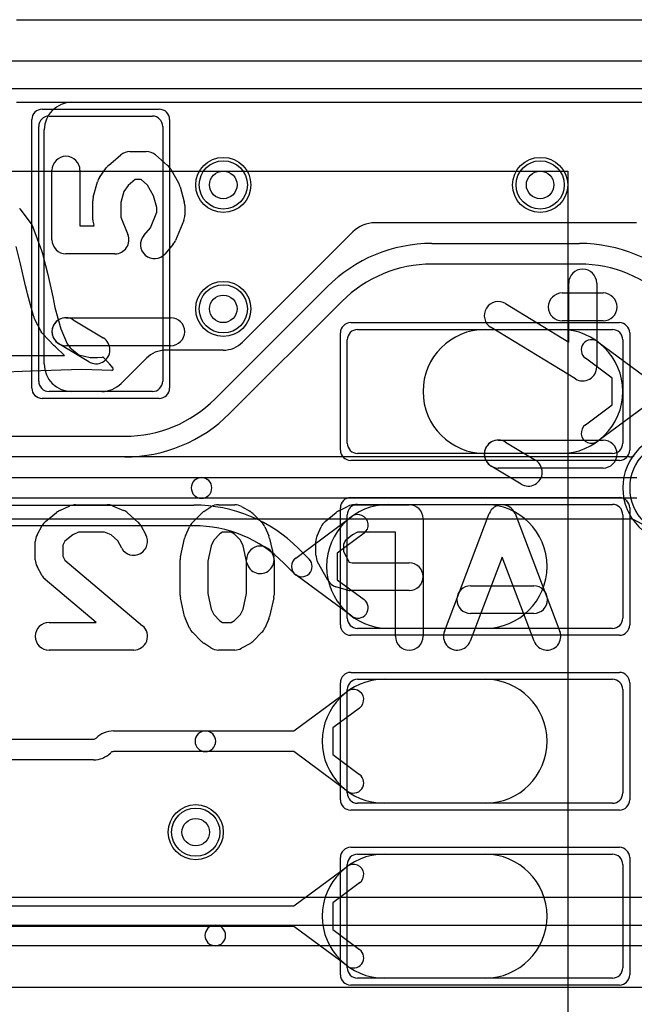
# Model space of a CAD drawing. Extents: x -1.1 to 39.1, y -7.5 to 26.
# Tile 43 of 44: x 29 to 33.5, y 13.4 to 20.5. Entities that reach past the tile are written whole.
import ezdxf

# ---------------------------------------------------------------- set-up
doc = ezdxf.new("R2010")
doc.units = 0
for name, color, linetype in [('Hole', 1, 'CONTINUOUS'), ('L1', 3, 'CONTINUOUS'), ('L2', 3, 'CONTINUOUS'), ('L3', 3, 'CONTINUOUS'), ('L4', 3, 'CONTINUOUS'), ('MetalMask-A', 176, 'CONTINUOUS'), ('Outline', 7, 'CONTINUOUS'), ('PartsArea-A', 111, 'CONTINUOUS'), ('PartsSilk-A', 221, 'CONTINUOUS'), ('PartsSilk-B', 221, 'CONTINUOUS'), ('Resist-A', 2, 'CONTINUOUS'), ('Resist-B', 2, 'CONTINUOUS'), ('Silk-B', 140, 'CONTINUOUS')]:
    doc.layers.add(name, color=color, linetype=linetype)

msp = doc.modelspace()

# ---------------------------------------------------------------- linework, layer by layer
at = {"layer": 'Hole'}
for centre in [(30.5, 19.3), (32.8, 19.3), (30.5, 18.4), (30.3, 14.6)]:
    msp.add_circle(centre, 0.1, dxfattribs=at)
at = {"layer": 'L1'}
for p, q in [((29.4, 19.9), (34.93496, 19.9)), ((29.235, 19.8), (29.985, 19.8)), ((29.16, 17.875), (29.16, 19.725)), ((29.2, 18), (29.2, 19.7)), ((30.06, 19.725), (30.06, 17.875)), ((33.5, 19.02504), (31.6, 19.02504)), ((31.44087, 18.95913), (30.64032, 18.15858)), ((32.01421, 18.875), (33.08579, 18.875)), ((33.08579, 18.725), (32.01421, 18.725)), ((30.43986, 17.74592), (31.25408, 18.56014)), ((31.36015, 18.45407), (30.54592, 17.63985)), ((31.475, 18.25), (33.325, 18.25)), ((32.4, 18.25), (32.95, 18.25)), ((31.4, 17.425), (31.4, 18.175)), ((33.21786, 18.1616), (33.60498, 17.87483)), ((33.4, 18.175), (33.4, 17.425)), ((30.4989, 18.1), (30.08284, 18.1)), ((29.94142, 18.04142), (29.75858, 17.85858)), ((33.32309, 17.89697), (33.12858, 18.04106)), ((33.32309, 17.70303), (33.32309, 17.89697)), ((29.985, 17.8), (29.235, 17.8)), ((29.61716, 17.8), (29.4, 17.8)), ((33.12858, 17.55894), (33.32309, 17.70303)), ((33.60498, 17.72517), (33.21786, 17.4384)), ((17.78283, 17.475), (29.78579, 17.475)), ((29.78579, 17.325), (17.78283, 17.325)), ((33.325, 17.35), (31.475, 17.35)), ((32.95, 17.35), (32.4, 17.35)), ((23.78289, 16.975), (30.28579, 16.975)), ((31.475, 16.98), (33.325, 16.98)), ((31.7, 16.98), (32.4, 16.98)), ((31.02536, 16.59027), (31.43214, 16.8916)), ((31.4, 16.155), (31.4, 16.905)), ((33.4, 16.905), (33.4, 16.155)), ((30.28579, 16.825), (23.78289, 16.825)), ((31.52142, 16.77106), (31.32691, 16.62697)), ((31.04592, 16.66015), (31.12303, 16.58303)), ((31.32691, 16.62697), (31.32691, 16.43303)), ((31.01697, 16.47697), (30.93986, 16.55408)), ((31.43214, 16.1684), (31.02536, 16.46973)), ((31.32691, 16.43303), (31.52142, 16.28894)), ((33.325, 16.08), (31.475, 16.08)), ((32.4, 16.08), (31.7, 16.08)), ((31.475, 15.71), (33.325, 15.71)), ((31.66786, 15.71), (32.4, 15.71)), ((31.0131, 15.335), (31.4, 15.6216)), ((31.4, 14.885), (31.4, 15.635)), ((33.4, 15.635), (33.4, 14.885)), ((31.48928, 15.50106), (31.29477, 15.35697)), ((29.70242, 15.335), (30.37014, 15.335)), ((30.37014, 15.335), (31.0131, 15.335)), ((31.29477, 15.35697), (31.29477, 15.16303)), ((27.11878, 15.275), (29.55758, 15.275)), ((29.57695, 15.28303), (29.57698, 15.28304)), ((29.68305, 15.17697), (29.68302, 15.17696)), ((30.37014, 15.185), (29.70242, 15.185)), ((31.0131, 15.185), (30.37014, 15.185)), ((31.4, 14.8984), (31.0131, 15.185)), ((31.29477, 15.16303), (31.48928, 15.01894)), ((29.55758, 15.125), (27.11878, 15.125)), ((33.325, 14.81), (31.475, 14.81)), ((32.4, 14.81), (31.66786, 14.81)), ((31.475, 14.44), (33.325, 14.44)), ((31.66786, 14.44), (32.4, 14.44)), ((31.0131, 14.065), (31.4, 14.3516)), ((31.4, 13.615), (31.4, 14.365)), ((33.4, 14.365), (33.4, 13.615)), ((31.48928, 14.23106), (31.29477, 14.08697)), ((31.29477, 14.08697), (31.29477, 13.89303)), ((24.82103, 14.065), (31.0131, 14.065)), ((31.0131, 13.915), (24.82103, 13.915)), ((31.4, 13.6284), (31.0131, 13.915)), ((31.29477, 13.89303), (31.48928, 13.74894)), ((33.325, 13.54), (31.475, 13.54)), ((32.4, 13.54), (31.66786, 13.54))]:
    msp.add_line(p, q, dxfattribs=at)
for centre in [(30.5, 19.3), (32.8, 19.3), (30.5, 18.4), (30.3, 14.6)]:
    msp.add_circle(centre, 0.2, dxfattribs=at)
for centre, radius, start, end in [((29.4, 19.7), 0.2, 90, 180), ((29.235, 19.725), 0.075, 90, 180), ((29.985, 19.725), 0.075, 0, 90), ((31.6, 18.8), 0.22504, 90, 135), ((32.01422, 17.8), 1.075, 90.000533, 135), ((33.08579, 17.8), 1.075, 45.000754, 90), ((32.01422, 17.8), 0.925, 90.000619, 135), ((33.08579, 17.8), 0.925, 45.000438, 90), ((31.475, 18.175), 0.075, 90, 180), ((32.4, 17.8), 0.45, 90, -90), ((32.95, 17.8), 0.45, -90, 90), ((33.325, 18.175), 0.075, 0, 90), ((33.17322, 18.10133), 0.075, 53.473873, -126.5299), ((30.08284, 17.9), 0.2, 90, 135), ((30.4989, 18.3), 0.2, -90, -45), ((29.4, 18), 0.2, 180, -90), ((29.235, 17.875), 0.075, 180, -90), ((29.985, 17.875), 0.075, -90, 0), ((29.61716, 18), 0.2, -90, -45), ((29.78579, 18.4), 0.925, -90, -45.000438), ((29.78579, 18.4), 1.075, -90, -45.000754), ((33.17322, 17.49867), 0.075, 126.526127, -53.4701), ((31.475, 17.425), 0.075, 180, -90), ((33.325, 17.425), 0.075, -90, 0), ((30.28579, 15.9), 1.075, 45.000754, 90), ((31.7, 16.53), 0.45, 90, -90), ((31.475, 16.905), 0.075, 90, 180), ((32.4, 16.53), 0.45, -90, 90), ((33.325, 16.905), 0.075, 0, 90), ((31.47678, 16.83133), 0.075, -53.473873, 126.5299), ((30.28579, 15.9), 0.925, 45.000438, 90), ((31.07, 16.53), 0.075, 126.526127, -126.526127), ((31.07, 16.53), 0.075, -135, 45), ((31.47678, 16.22867), 0.075, -126.526127, 53.4701), ((31.475, 16.155), 0.075, 180, -90), ((33.325, 16.155), 0.075, -90, 0), ((31.66786, 15.26), 0.45, 90, -90), ((31.475, 15.635), 0.075, 90, 180), ((32.4, 15.26), 0.45, -90, 90), ((33.325, 15.635), 0.075, 0, 90), ((31.44464, 15.56133), 0.075, -53.473873, 126.5299), ((29.70242, 15.1576), 0.1774, 90, 135), ((30.37014, 15.26), 0.075, 90, -90), ((30.37014, 15.26), 0.075, -90, 90), ((29.55758, 15.3024), 0.0274, -90, -45), ((29.55758, 15.3024), 0.1774, -90, -45), ((29.70242, 15.1576), 0.0274, 90, 135), ((31.44464, 14.95867), 0.075, -126.526127, 53.4701), ((31.475, 14.885), 0.075, 180, -90), ((33.325, 14.885), 0.075, -90, 0), ((31.66786, 13.99), 0.45, 90, -90), ((31.475, 14.365), 0.075, 90, 180), ((32.4, 13.99), 0.45, -90, 90), ((33.325, 14.365), 0.075, 0, 90), ((31.44464, 14.29133), 0.075, -53.473873, 126.5299), ((31.44464, 13.68867), 0.075, -126.526127, 53.4701), ((31.475, 13.615), 0.075, 180, -90), ((33.325, 13.615), 0.075, -90, 0)]:
    msp.add_arc(centre, radius, start, end, dxfattribs=at)
at = {"layer": 'L2'}
msp.add_line((27.3, 19.99996), (37, 19.99996), dxfattribs=at)
for centre in [(30.5, 19.3), (32.8, 19.3), (30.5, 18.4), (30.3, 14.6)]:
    msp.add_circle(centre, 0.2, dxfattribs=at)
msp.add_arc((33.8, 17.1), 0.40004, 90, -90, dxfattribs=at)
at = {"layer": 'L3'}
for p, q in [((29, 19.99996), (37, 19.99996)), ((33.44931, 17.32504), (27.16421, 17.32504)), ((27.16421, 17.175), (30.34211, 17.175)), ((30.34211, 17.175), (33.50234, 17.175)), ((30.34211, 17.025), (27.16421, 17.025)), ((33.50234, 17.025), (30.34211, 17.025)), ((25.93752, 16.87496), (33.44932, 16.87496)), ((33.48294, 16.867), (33.64336, 16.78697))]:
    msp.add_line(p, q, dxfattribs=at)
for centre in [(30.5, 19.3), (32.8, 19.3), (30.5, 18.4), (30.3, 14.6)]:
    msp.add_circle(centre, 0.2, dxfattribs=at)
for centre, radius, start, end in [((33.44934, 17.40001), 0.07497, -90.022927, -62.929129), ((30.34211, 17.1), 0.075, 90, -90), ((30.34211, 17.1), 0.075, -90, 90), ((33.44932, 16.79999), 0.07497, 63.875861, 90), ((33.44947, 16.79991), 0.07498, 63.486213, 64.0057)]:
    msp.add_arc(centre, radius, start, end, dxfattribs=at)
at = {"layer": 'L4'}
for p, q in [((29, 19.9), (37, 19.9)), ((35.04931, 14.12504), (24.95005, 14.12504)), ((25.7638, 13.925), (30.4419, 13.925)), ((30.4419, 13.925), (35.10234, 13.925)), ((30.4419, 13.775), (25.7638, 13.775)), ((35.10234, 13.775), (30.4419, 13.775)), ((25.73805, 13.475), (34.38578, 13.475))]:
    msp.add_line(p, q, dxfattribs=at)
for centre in [(30.5, 19.3), (32.8, 19.3), (30.5, 18.4), (30.3, 14.6)]:
    msp.add_circle(centre, 0.2, dxfattribs=at)
for centre, radius, start, end in [((33.8, 17.1), 0.35004, 90, -90), ((30.4419, 13.85), 0.075, 90, -90), ((30.4419, 13.85), 0.075, -90, 90)]:
    msp.add_arc(centre, radius, start, end, dxfattribs=at)
at = {"layer": 'MetalMask-A'}
for p, q in [((29.235, 19.8), (29.985, 19.8)), ((29.16, 17.875), (29.16, 19.725)), ((30.06, 19.725), (30.06, 17.875)), ((31.475, 18.25), (33.325, 18.25)), ((31.4, 17.425), (31.4, 18.175)), ((33.4, 18.175), (33.4, 17.425)), ((29.985, 17.8), (29.235, 17.8)), ((33.325, 17.35), (31.475, 17.35)), ((31.475, 16.98), (33.325, 16.98)), ((31.4, 16.155), (31.4, 16.905)), ((33.4, 16.905), (33.4, 16.155)), ((33.325, 16.08), (31.475, 16.08)), ((31.475, 15.71), (33.325, 15.71)), ((31.4, 14.885), (31.4, 15.635)), ((33.4, 15.635), (33.4, 14.885)), ((33.325, 14.81), (31.475, 14.81)), ((31.475, 14.44), (33.325, 14.44)), ((31.4, 13.615), (31.4, 14.365)), ((33.4, 14.365), (33.4, 13.615)), ((33.325, 13.54), (31.475, 13.54))]:
    msp.add_line(p, q, dxfattribs=at)
for centre, start, end in [((29.235, 19.725), 90, 180), ((29.985, 19.725), 0, 90), ((31.475, 18.175), 90, 180), ((33.325, 18.175), 0, 90), ((29.235, 17.875), 180, -90), ((29.985, 17.875), -90, 0), ((31.475, 17.425), 180, -90), ((33.325, 17.425), -90, 0), ((31.475, 16.905), 90, 180), ((33.325, 16.905), 0, 90), ((31.475, 16.155), 180, -90), ((33.325, 16.155), -90, 0), ((31.475, 15.635), 90, 180), ((33.325, 15.635), 0, 90), ((31.475, 14.885), 180, -90), ((33.325, 14.885), -90, 0), ((31.475, 14.365), 90, 180), ((33.325, 14.365), 0, 90), ((31.475, 13.615), 180, -90), ((33.325, 13.615), -90, 0)]:
    msp.add_arc(centre, 0.075, start, end, dxfattribs=at)
at = {"layer": 'Outline'}
msp.add_line((29, 20.5), (37, 20.5), dxfattribs=at)
at = {"layer": 'PartsArea-A'}
for p, q in [((14.8, 19.4), (33, 19.4)), ((33, 19.4), (33, -6.3))]:
    msp.add_line(p, q, dxfattribs=at)
at = {"layer": 'PartsSilk-A'}
for p, q in [((14.1, 20.2016), (33.7, 20.2016)), ((33.5984, 19.9984), (14.2016, 19.9984)), ((29.82233, 19.54249), (29.94089, 19.54249)), ((29.66736, 19.44201), (29.75627, 19.51809)), ((30.00694, 19.51809), (30.09586, 19.44201)), ((29.25639, 18.90139), (29.25639, 19.40631)), ((29.45959, 19.40631), (29.45959, 19.00299)), ((29.60134, 19.35469), (29.65074, 19.42386)), ((30.11803, 19.41521), (30.1773, 19.31146)), ((29.55624, 19.21127), (29.58588, 19.32193)), ((29.85987, 19.33929), (29.80889, 19.29567)), ((29.90336, 19.33929), (29.85987, 19.33929)), ((29.95035, 19.29909), (29.90336, 19.33929)), ((29.7774, 19.25157), (29.75598, 19.17161)), ((29.80889, 19.29567), (29.7774, 19.25157)), ((29.99434, 19.22208), (29.95035, 19.29909)), ((30.18722, 19.28734), (30.21686, 19.17667)), ((29.55278, 19.04664), (29.55278, 19.18498)), ((29.75598, 19.17161), (29.75598, 19.06657)), ((30.01712, 19.13702), (29.99434, 19.22208)), ((29.9716, 18.9896), (30.01712, 19.10116)), ((30.01712, 19.10116), (30.01712, 19.13702)), ((30.22032, 19.15039), (30.22032, 19.08123)), ((29.75598, 19.06657), (29.80773, 18.93978)), ((30.21279, 19.04284), (30.15352, 18.89759)), ((29.45959, 19.00299), (29.56246, 19.00299)), ((29.56246, 19.00299), (29.56031, 19.00825)), ((29.92302, 18.93292), (29.9716, 18.9896)), ((30.1366, 18.86987), (30.07732, 18.8007)), ((29.71366, 18.79979), (29.35799, 18.79979)), ((33.0072, 18.1593), (33.0072, 18.58702)), ((33.2104, 18.58702), (33.2104, 17.97835)), ((32.9606, 18.5157), (33.25699, 18.5157)), ((32.54915, 18.4386), (33.0072, 18.1593)), ((29.35799, 18.33574), (30.11872, 18.33574)), ((29.41056, 18.32108), (29.62791, 18.18967)), ((33.25699, 18.3125), (32.9606, 18.3125)), ((33.05591, 17.8916), (32.44337, 18.2651)), ((29.52277, 18.01579), (29.30542, 18.1472)), ((30.11872, 18.13254), (29.35799, 18.13254)), ((32.49626, 17.44728), (33.25699, 17.44728)), ((32.54883, 17.43262), (32.76618, 17.30121)), ((32.66104, 17.12733), (32.44369, 17.25874)), ((33.25699, 17.24408), (32.49626, 17.24408))]:
    msp.add_line(p, q, dxfattribs=at)
for centre, start, end in [((29.82233, 19.44089), 90, 130.553497), ((29.94089, 19.44089), 49.450698, 90), ((29.35799, 19.40631), 0, 180), ((29.73342, 19.36481), 130.553587, 144.46624), ((30.02981, 19.36481), 29.739286, 49.449686), ((29.68402, 19.29564), 144.4656, 165.005438), ((30.08908, 19.26106), 14.990994, 29.738339), ((29.65438, 19.18498), 165.003559, 180), ((30.11872, 19.15039), 0, 14.993268), ((29.65438, 19.04664), 180, -157.798454), ((30.11872, 19.08123), -22.200389, 0), ((29.35799, 18.90139), 180, -90), ((29.71366, 18.90139), -90, 22.200389), ((30.00017, 18.86681), 139.406657, -40.597201), ((30.05945, 18.93598), -40.593343, -22.198165), ((33.1088, 18.58702), 0, 180), ((32.49626, 18.35185), 58.630048, -121.373005), ((32.9606, 18.4141), 90, -90), ((33.25699, 18.4141), -90, 90), ((29.35799, 18.23414), 58.83991, -121.157195), ((29.35799, 18.23414), 90, -90), ((30.11872, 18.23414), -90, 90), ((29.57534, 18.10273), -121.16009, 58.842805), ((33.1088, 17.97835), -121.369952, 0), ((32.49626, 17.34568), 58.83991, -121.157195), ((32.49626, 17.34568), 90, -90), ((33.25699, 17.34568), -90, 90), ((32.71361, 17.21427), -121.16009, 58.842805)]:
    msp.add_arc(centre, 0.1016, start, end, dxfattribs=at)
at = {"layer": 'PartsSilk-B'}
for p, q in [((29.02313, 19.1272), (29.1044, 19.0187)), ((29.10524, 19.01738), (29.11144, 19.00568)), ((29.11159, 19.00537), (29.11773, 18.9942)), ((29.11834, 18.99289), (29.18117, 18.82446)), ((29.02756, 18.72718), (28.99653, 18.85356)), ((29.18144, 18.82361), (29.18729, 18.80236)), ((29.18729, 18.80236), (29.1932, 18.78115)), ((29.19328, 18.78086), (29.22552, 18.64977)), ((29.06533, 18.56709), (29.02756, 18.72718)), ((29.22558, 18.64953), (29.26143, 18.4868)), ((29.07379, 18.52999), (29.06533, 18.56709)), ((29.07868, 18.50954), (29.07381, 18.52988)), ((29.12245, 18.35031), (29.07877, 18.50922)), ((29.26146, 18.48664), (29.26901, 18.44939)), ((29.26901, 18.44939), (29.27698, 18.4111)), ((29.27698, 18.4111), (29.31966, 18.25473)), ((29.12617, 18.33893), (29.12259, 18.34984)), ((29.1299, 18.32825), (29.12623, 18.33875)), ((29.17755, 18.23499), (29.13044, 18.32699)), ((29.18341, 18.22687), (29.17842, 18.23359)), ((29.31966, 18.25473), (29.36751, 18.14565)), ((29.1891, 18.21963), (29.18358, 18.22665)), ((29.27053, 18.13442), (29.18973, 18.2189)), ((29.28121, 18.12463), (29.27101, 18.13395)), ((29.34718, 18.0613), (29.28121, 18.12463)), ((29.36751, 18.14565), (29.37789, 18.13101)), ((29.37789, 18.13101), (29.38833, 18.11637)), ((29.38833, 18.11637), (29.45242, 18.06585)), ((28.88654, 18.0613), (29.34718, 18.0613)), ((29.45242, 18.06585), (29.53355, 18.0463)), ((29.53355, 18.0463), (29.55232, 18.04682)), ((29.5526, 18.04682), (29.58707, 18.04682)), ((29.58707, 18.04682), (29.62344, 18.04886)), ((29.63091, 18.04611), (29.6316, 18.04545)), ((29.63198, 18.04506), (29.66622, 18.00859)), ((29.10099, 17.94711), (28.62051, 17.9277)), ((29.47409, 17.95928), (29.10099, 17.94711)), ((29.69135, 17.95272), (29.47409, 17.95928)), ((29.66675, 18.00798), (29.66926, 18.00483)), ((29.66926, 18.00483), (29.67207, 18.00191)), ((29.67255, 18.00137), (29.69934, 17.96911)), ((29.31266, 16.93563), (29.38674, 16.96897)), ((29.42778, 16.97778), (29.65741, 16.97778)), ((29.69528, 16.97033), (29.77676, 16.93699)), ((30.35888, 16.92855), (30.41073, 16.96189)), ((30.46481, 16.97778), (30.58333, 16.97778)), ((30.63236, 16.96493), (30.69162, 16.93159)), ((31.3386, 16.93388), (31.40527, 16.96722)), ((31.45, 16.97778), (31.85, 16.97778)), ((29.2089, 16.85518), (29.29038, 16.92184)), ((29.80578, 16.91877), (29.87985, 16.85211)), ((30.27559, 16.84849), (30.34225, 16.91515)), ((30.7133, 16.91516), (30.77997, 16.8485)), ((31.23853, 16.85518), (31.32001, 16.92184)), ((31.95, 16.87778), (31.95, 16.02222)), ((32.1047, 16.05782), (32.43062, 16.91338)), ((32.61752, 16.91338), (32.94345, 16.05782)), ((29.14777, 16.75967), (29.1848, 16.82634)), ((29.90038, 16.82635), (29.93742, 16.75968)), ((30.22529, 16.75172), (30.25492, 16.81839)), ((30.80064, 16.81839), (30.83027, 16.75172)), ((31.18084, 16.75172), (31.21047, 16.81839)), ((29.40679, 16.75867), (29.35035, 16.7125)), ((29.44925, 16.77778), (29.40679, 16.75867)), ((29.63774, 16.77778), (29.44925, 16.77778)), ((29.68492, 16.75847), (29.63774, 16.77778)), ((29.73365, 16.71462), (29.68492, 16.75847)), ((30.18942, 16.59947), (30.21905, 16.7328)), ((30.47608, 16.76614), (30.43014, 16.7202)), ((30.49419, 16.77778), (30.47608, 16.76614)), ((30.55713, 16.77778), (30.49419, 16.77778)), ((30.58159, 16.76402), (30.55713, 16.77778)), ((30.62542, 16.7202), (30.58159, 16.76402)), ((30.83651, 16.7328), (30.86614, 16.59947)), ((31.43802, 16.75998), (31.38357, 16.71544)), ((31.47361, 16.77778), (31.43802, 16.75998)), ((31.75, 16.77778), (31.47361, 16.77778)), ((31.75, 16.02222), (31.75, 16.77778)), ((29.13519, 16.57778), (29.13519, 16.71111)), ((29.35035, 16.7125), (29.33519, 16.6852)), ((29.33519, 16.6852), (29.33519, 16.60369)), ((29.76258, 16.66254), (29.73365, 16.71462)), ((30.41212, 16.67964), (30.38704, 16.5668)), ((30.43014, 16.7202), (30.41212, 16.67964)), ((30.64344, 16.67964), (30.62542, 16.7202)), ((30.6709, 16.55609), (30.64344, 16.67964)), ((31.17222, 16.61111), (31.17222, 16.71111)), ((31.38357, 16.71544), (31.37222, 16.68989)), ((31.37222, 16.68989), (31.37222, 16.63702)), ((29.33519, 16.60369), (29.35077, 16.57564)), ((31.37222, 16.63702), (31.41397, 16.56188)), ((32.52407, 16.59688), (32.2916, 15.98662)), ((32.75655, 15.98662), (32.52407, 16.59688)), ((29.1848, 16.46255), (29.14777, 16.52922)), ((29.35077, 16.57564), (29.91459, 16.09856)), ((30.18704, 16.32222), (30.18704, 16.57778)), ((30.38704, 16.5668), (30.38704, 16.3332)), ((30.66852, 16.3332), (30.66852, 16.57778)), ((30.86852, 16.57778), (30.86852, 16.32222)), ((31.25889, 16.42921), (31.18481, 16.56254)), ((31.41397, 16.56188), (31.43505, 16.55556)), ((31.43505, 16.55556), (31.85, 16.55556)), ((29.57701, 16.12222), (29.20763, 16.43477)), ((31.39164, 16.35978), (31.31757, 16.382)), ((32.29444, 16.38889), (32.7537, 16.38889)), ((30.38704, 16.3332), (30.41212, 16.22036)), ((30.64344, 16.22036), (30.66852, 16.3332)), ((31.85, 16.35556), (31.42037, 16.35556)), ((30.21905, 16.1672), (30.18942, 16.30053)), ((30.86614, 16.30053), (30.83651, 16.1672)), ((30.41212, 16.22036), (30.43014, 16.1798)), ((30.43014, 16.1798), (30.47608, 16.13386)), ((30.58159, 16.13598), (30.62542, 16.1798)), ((30.62542, 16.1798), (30.64344, 16.22036)), ((32.7537, 16.18889), (32.29444, 16.18889)), ((29.23519, 16.12222), (29.57701, 16.12222)), ((30.25492, 16.08161), (30.22529, 16.14828)), ((30.47608, 16.13386), (30.49419, 16.12222)), ((30.49419, 16.12222), (30.55713, 16.12222)), ((30.55713, 16.12222), (30.58159, 16.13598)), ((30.83027, 16.14828), (30.80064, 16.08161)), ((30.34225, 15.98485), (30.27559, 16.05151)), ((30.77997, 16.0515), (30.7133, 15.98484)), ((30.41073, 15.93811), (30.35888, 15.97145)), ((30.69162, 15.96841), (30.63236, 15.93507)), ((29.85, 15.92222), (29.23519, 15.92222)), ((30.58333, 15.92222), (30.46481, 15.92222))]:
    msp.add_line(p, q, dxfattribs=at)
for centre, radius, start, end in [((29.01513, 19.1212), 0.01, 36.869898, 45.648298), ((29.0964, 19.0127), 0.01, 27.897271, 36.869898), ((29.1026, 19.001), 0.01, 25.924186, 27.897271), ((29.10897, 18.98939), 0.01, 20.482297, 28.770606), ((29.1718, 18.82096), 0.01, 15.370725, 20.482297), ((29.18357, 18.77847), 0.01, 13.827795, 15.551725), ((29.21581, 18.64738), 0.01, 12.410775, 13.827795), ((29.08354, 18.53221), 0.01001, -167.172877, -166.533223), ((29.08841, 18.51187), 0.01001, -166.533223, -164.629275), ((29.25166, 18.48465), 0.01, 11.478482, 12.410775), ((29.13209, 18.35296), 0.01, -164.629275, -161.818731), ((29.13567, 18.34205), 0.01, -161.818731, -160.731585), ((29.13934, 18.33155), 0.01, -160.731585, -152.871234), ((29.18645, 18.23955), 0.01, -152.871234, -143.416579), ((29.19144, 18.23283), 0.01, -143.416579, -141.823462), ((29.19696, 18.22581), 0.01, -141.823462, -136.29643), ((29.27776, 18.14133), 0.01, -136.29643, -132.447102), ((29.5526, 18.03682), 0.01, 90, 91.603863), ((29.624, 18.03888), 0.01, 46.29643, 93.211626), ((29.62469, 18.03822), 0.01, 43.17591, 46.29643), ((29.65893, 18.00175), 0.01, 38.543463, 43.17591), ((29.66486, 17.99498), 0.01, 39.724863, 43.865578), ((29.69165, 17.96272), 0.01, -91.718358, 39.724863), ((29.42778, 16.87778), 0.1, 90, 114.230097), ((29.65741, 16.87778), 0.1, 67.746396, 90), ((30.46481, 16.87778), 0.1, 90, 122.741369), ((30.58333, 16.87778), 0.1, 60.638189, 90), ((31.45, 16.87778), 0.1, 90, 116.570176), ((31.85, 16.87778), 0.1, 0, 90), ((32.52407, 16.87778), 0.1, 20.854458, 159.145542), ((29.3537, 16.84444), 0.1, 114.230097, 129.286182), ((29.73889, 16.84444), 0.1, 48.015769, 67.746396), ((30.41296, 16.84444), 0.1, 122.739702, 135), ((30.64259, 16.84444), 0.1, 45.004051, 60.637656), ((31.38333, 16.84444), 0.1, 116.570176, 129.286182), ((29.27222, 16.77778), 0.1, 129.286182, 150.948735), ((29.81296, 16.77778), 0.1, 29.056274, 48.015769), ((30.3463, 16.77778), 0.1, 135, 156.038308), ((30.70926, 16.77778), 0.1, 23.960744, 45.004297), ((31.30185, 16.77778), 0.1, 129.286182, 156.039256), ((29.23519, 16.71111), 0.1, 150.948735, 180), ((29.85, 16.71111), 0.1, -150.943726, 29.055334), ((30.31667, 16.71111), 0.1, 156.039256, 167.470737), ((30.73889, 16.71111), 0.1, 12.526943, 23.961692), ((31.27222, 16.71111), 0.1, 156.039256, 180), ((30.76852, 16.57778), 0.1, 0, 180), ((30.28704, 16.57778), 0.1, 167.473057, 180), ((30.76852, 16.57778), 0.1, -167.473057, 12.529263), ((31.27222, 16.61111), 0.1, 180, -150.940944), ((29.23519, 16.57778), 0.1, 180, -150.948735), ((31.85, 16.45556), 0.1, -90, 90), ((29.27222, 16.51111), 0.1, -150.948735, -130.234003), ((31.3463, 16.47778), 0.1, -150.940944, -106.697049), ((32.29444, 16.28889), 0.1, 90, -90), ((32.7537, 16.28889), 0.1, -90, 90), ((30.28704, 16.32222), 0.1, 180, -167.470737), ((30.76852, 16.32222), 0.1, -12.526943, 0), ((31.42037, 16.45556), 0.1, -106.697049, -90), ((30.31667, 16.18889), 0.1, -167.473057, -156.038308), ((30.73889, 16.18889), 0.1, -23.960744, -12.529263), ((29.23519, 16.02222), 0.1, 90, -90), ((29.85, 16.02222), 0.1, -90, 49.763686), ((30.3463, 16.12222), 0.1, -156.039256, -135), ((30.70926, 16.12222), 0.1, -45.004051, -23.961692), ((31.85, 16.02222), 0.1, 180, 0), ((32.19815, 16.02222), 0.1, 159.145542, -20.854012), ((32.85, 16.02222), 0.1, -159.145542, 20.854597), ((30.41296, 16.05556), 0.1, -135, -122.741369), ((30.64259, 16.05556), 0.1, -60.638189, -45.004297), ((30.46481, 16.02222), 0.1, -122.739702, -90), ((30.58333, 16.02222), 0.1, -90, -60.637656)]:
    msp.add_arc(centre, radius, start, end, dxfattribs=at)
at = {"layer": 'Resist-A'}
for p, q in [((29.185, 19.85), (30.035, 19.85)), ((29.11, 17.825), (29.11, 19.775)), ((30.11, 19.775), (30.11, 17.825)), ((31.425, 18.3), (33.375, 18.3)), ((31.35, 17.375), (31.35, 18.225)), ((33.45, 18.225), (33.45, 17.375)), ((30.035, 17.75), (29.185, 17.75)), ((33.375, 17.3), (31.425, 17.3)), ((31.425, 17.03), (33.375, 17.03)), ((31.35, 16.105), (31.35, 16.955)), ((33.45, 16.955), (33.45, 16.105)), ((33.375, 16.03), (31.425, 16.03)), ((31.425, 15.76), (33.375, 15.76)), ((31.35, 14.835), (31.35, 15.685)), ((33.45, 15.685), (33.45, 14.835)), ((33.375, 14.76), (31.425, 14.76)), ((31.425, 14.49), (33.375, 14.49)), ((31.35, 13.565), (31.35, 14.415)), ((33.45, 14.415), (33.45, 13.565)), ((33.375, 13.49), (31.425, 13.49))]:
    msp.add_line(p, q, dxfattribs=at)
for centre in [(30.5, 19.3), (32.8, 19.3), (30.5, 18.4), (30.3, 14.6)]:
    msp.add_circle(centre, 0.175, dxfattribs=at)
for centre, start, end in [((29.185, 19.775), 90, 180), ((30.035, 19.775), 0, 90), ((31.425, 18.225), 90, 180), ((33.375, 18.225), 0, 90), ((29.185, 17.825), 180, -90), ((30.035, 17.825), -90, 0), ((31.425, 17.375), 180, -90), ((33.375, 17.375), -90, 0), ((31.425, 16.955), 90, 180), ((33.375, 16.955), 0, 90), ((31.425, 16.105), 180, -90), ((33.375, 16.105), -90, 0), ((31.425, 15.685), 90, 180), ((33.375, 15.685), 0, 90), ((31.425, 14.835), 180, -90), ((33.375, 14.835), -90, 0), ((31.425, 14.415), 90, 180), ((33.375, 14.415), 0, 90), ((31.425, 13.565), 180, -90), ((33.375, 13.565), -90, 0)]:
    msp.add_arc(centre, 0.075, start, end, dxfattribs=at)
at = {"layer": 'Resist-B'}
for centre in [(30.5, 19.3), (32.8, 19.3), (30.5, 18.4), (30.3, 14.6)]:
    msp.add_circle(centre, 0.175, dxfattribs=at)
at = {"layer": 'Silk-B'}
for p, q in [((29.02313, 19.1272), (29.1044, 19.0187)), ((29.10524, 19.01738), (29.11144, 19.00568)), ((29.11159, 19.00537), (29.11773, 18.9942)), ((29.11834, 18.99289), (29.18117, 18.82446)), ((29.02756, 18.72718), (28.99653, 18.85356)), ((29.18144, 18.82361), (29.18729, 18.80236)), ((29.18729, 18.80236), (29.1932, 18.78115)), ((29.19328, 18.78086), (29.22552, 18.64977)), ((29.06533, 18.56709), (29.02756, 18.72718)), ((29.22558, 18.64953), (29.26143, 18.4868)), ((29.07379, 18.52999), (29.06533, 18.56709)), ((29.07868, 18.50954), (29.07381, 18.52988)), ((29.12245, 18.35031), (29.07877, 18.50922)), ((29.26146, 18.48664), (29.26901, 18.44939)), ((29.26901, 18.44939), (29.27698, 18.4111)), ((29.27698, 18.4111), (29.31966, 18.25473)), ((29.12617, 18.33893), (29.12259, 18.34984)), ((29.1299, 18.32825), (29.12623, 18.33875)), ((29.17755, 18.23499), (29.13044, 18.32699)), ((29.18341, 18.22687), (29.17842, 18.23359)), ((29.31966, 18.25473), (29.36751, 18.14565)), ((29.1891, 18.21963), (29.18358, 18.22665)), ((29.27053, 18.13442), (29.18973, 18.2189)), ((29.28121, 18.12463), (29.27101, 18.13395)), ((29.34718, 18.0613), (29.28121, 18.12463)), ((29.36751, 18.14565), (29.37789, 18.13101)), ((29.37789, 18.13101), (29.38833, 18.11637)), ((29.38833, 18.11637), (29.45242, 18.06585)), ((28.88654, 18.0613), (29.34718, 18.0613)), ((29.45242, 18.06585), (29.53355, 18.0463)), ((29.53355, 18.0463), (29.55232, 18.04682)), ((29.5526, 18.04682), (29.58707, 18.04682)), ((29.58707, 18.04682), (29.62344, 18.04886)), ((29.63091, 18.04611), (29.6316, 18.04545)), ((29.63198, 18.04506), (29.66622, 18.00859)), ((29.10099, 17.94711), (28.62051, 17.9277)), ((29.47409, 17.95928), (29.10099, 17.94711)), ((29.69135, 17.95272), (29.47409, 17.95928)), ((29.66675, 18.00798), (29.66926, 18.00483)), ((29.66926, 18.00483), (29.67207, 18.00191)), ((29.67255, 18.00137), (29.69934, 17.96911)), ((29.31266, 16.93563), (29.38674, 16.96897)), ((29.42778, 16.97778), (29.65741, 16.97778)), ((29.69528, 16.97033), (29.77676, 16.93699)), ((30.35888, 16.92855), (30.41073, 16.96189)), ((30.46481, 16.97778), (30.58333, 16.97778)), ((30.63236, 16.96493), (30.69162, 16.93159)), ((31.3386, 16.93388), (31.40527, 16.96722)), ((31.45, 16.97778), (31.85, 16.97778)), ((29.2089, 16.85518), (29.29038, 16.92184)), ((29.80578, 16.91877), (29.87985, 16.85211)), ((30.27559, 16.84849), (30.34225, 16.91515)), ((30.7133, 16.91516), (30.77997, 16.8485)), ((31.23853, 16.85518), (31.32001, 16.92184)), ((31.95, 16.87778), (31.95, 16.02222)), ((32.1047, 16.05782), (32.43062, 16.91338)), ((32.61752, 16.91338), (32.94345, 16.05782)), ((29.14777, 16.75967), (29.1848, 16.82634)), ((29.90038, 16.82635), (29.93742, 16.75968)), ((30.22529, 16.75172), (30.25492, 16.81839)), ((30.80064, 16.81839), (30.83027, 16.75172)), ((31.18084, 16.75172), (31.21047, 16.81839)), ((29.40679, 16.75867), (29.35035, 16.7125)), ((29.44925, 16.77778), (29.40679, 16.75867)), ((29.63774, 16.77778), (29.44925, 16.77778)), ((29.68492, 16.75847), (29.63774, 16.77778)), ((29.73365, 16.71462), (29.68492, 16.75847)), ((30.18942, 16.59947), (30.21905, 16.7328)), ((30.47608, 16.76614), (30.43014, 16.7202)), ((30.49419, 16.77778), (30.47608, 16.76614)), ((30.55713, 16.77778), (30.49419, 16.77778)), ((30.58159, 16.76402), (30.55713, 16.77778)), ((30.62542, 16.7202), (30.58159, 16.76402)), ((30.83651, 16.7328), (30.86614, 16.59947)), ((31.43802, 16.75998), (31.38357, 16.71544)), ((31.47361, 16.77778), (31.43802, 16.75998)), ((31.75, 16.77778), (31.47361, 16.77778)), ((31.75, 16.02222), (31.75, 16.77778)), ((29.13519, 16.57778), (29.13519, 16.71111)), ((29.35035, 16.7125), (29.33519, 16.6852)), ((29.33519, 16.6852), (29.33519, 16.60369)), ((29.76258, 16.66254), (29.73365, 16.71462)), ((30.41212, 16.67964), (30.38704, 16.5668)), ((30.43014, 16.7202), (30.41212, 16.67964)), ((30.64344, 16.67964), (30.62542, 16.7202)), ((30.6709, 16.55609), (30.64344, 16.67964)), ((31.17222, 16.61111), (31.17222, 16.71111)), ((31.38357, 16.71544), (31.37222, 16.68989)), ((31.37222, 16.68989), (31.37222, 16.63702)), ((29.33519, 16.60369), (29.35077, 16.57564)), ((31.37222, 16.63702), (31.41397, 16.56188)), ((32.52407, 16.59688), (32.2916, 15.98662)), ((32.75655, 15.98662), (32.52407, 16.59688)), ((29.1848, 16.46255), (29.14777, 16.52922)), ((29.35077, 16.57564), (29.91459, 16.09856)), ((30.18704, 16.32222), (30.18704, 16.57778)), ((30.38704, 16.5668), (30.38704, 16.3332)), ((30.66852, 16.3332), (30.66852, 16.57778)), ((30.86852, 16.57778), (30.86852, 16.32222)), ((31.25889, 16.42921), (31.18481, 16.56254)), ((31.41397, 16.56188), (31.43505, 16.55556)), ((31.43505, 16.55556), (31.85, 16.55556)), ((29.57701, 16.12222), (29.20763, 16.43477)), ((31.39164, 16.35978), (31.31757, 16.382)), ((32.29444, 16.38889), (32.7537, 16.38889)), ((30.38704, 16.3332), (30.41212, 16.22036)), ((30.64344, 16.22036), (30.66852, 16.3332)), ((31.85, 16.35556), (31.42037, 16.35556)), ((30.21905, 16.1672), (30.18942, 16.30053)), ((30.86614, 16.30053), (30.83651, 16.1672)), ((30.41212, 16.22036), (30.43014, 16.1798)), ((30.43014, 16.1798), (30.47608, 16.13386)), ((30.58159, 16.13598), (30.62542, 16.1798)), ((30.62542, 16.1798), (30.64344, 16.22036)), ((32.7537, 16.18889), (32.29444, 16.18889)), ((29.23519, 16.12222), (29.57701, 16.12222)), ((30.25492, 16.08161), (30.22529, 16.14828)), ((30.47608, 16.13386), (30.49419, 16.12222)), ((30.49419, 16.12222), (30.55713, 16.12222)), ((30.55713, 16.12222), (30.58159, 16.13598)), ((30.83027, 16.14828), (30.80064, 16.08161)), ((30.34225, 15.98485), (30.27559, 16.05151)), ((30.77997, 16.0515), (30.7133, 15.98484)), ((30.41073, 15.93811), (30.35888, 15.97145)), ((30.69162, 15.96841), (30.63236, 15.93507)), ((29.85, 15.92222), (29.23519, 15.92222)), ((30.58333, 15.92222), (30.46481, 15.92222))]:
    msp.add_line(p, q, dxfattribs=at)
for centre, radius, start, end in [((29.01513, 19.1212), 0.01, 36.869898, 45.648298), ((29.0964, 19.0127), 0.01, 27.897271, 36.869898), ((29.1026, 19.001), 0.01, 25.924186, 27.897271), ((29.10897, 18.98939), 0.01, 20.482297, 28.770606), ((29.1718, 18.82096), 0.01, 15.370725, 20.482297), ((29.18357, 18.77847), 0.01, 13.827795, 15.551725), ((29.21581, 18.64738), 0.01, 12.410775, 13.827795), ((29.08354, 18.53221), 0.01001, -167.172877, -166.533223), ((29.08841, 18.51187), 0.01001, -166.533223, -164.629275), ((29.25166, 18.48465), 0.01, 11.478482, 12.410775), ((29.13209, 18.35296), 0.01, -164.629275, -161.818731), ((29.13567, 18.34205), 0.01, -161.818731, -160.731585), ((29.13934, 18.33155), 0.01, -160.731585, -152.871234), ((29.18645, 18.23955), 0.01, -152.871234, -143.416579), ((29.19144, 18.23283), 0.01, -143.416579, -141.823462), ((29.19696, 18.22581), 0.01, -141.823462, -136.29643), ((29.27776, 18.14133), 0.01, -136.29643, -132.447102), ((29.5526, 18.03682), 0.01, 90, 91.603863), ((29.624, 18.03888), 0.01, 46.29643, 93.211626), ((29.62469, 18.03822), 0.01, 43.17591, 46.29643), ((29.65893, 18.00175), 0.01, 38.543463, 43.17591), ((29.66486, 17.99498), 0.01, 39.724863, 43.865578), ((29.69165, 17.96272), 0.01, -91.718358, 39.724863), ((29.42778, 16.87778), 0.1, 90, 114.230097), ((29.65741, 16.87778), 0.1, 67.746396, 90), ((30.46481, 16.87778), 0.1, 90, 122.741369), ((30.58333, 16.87778), 0.1, 60.638189, 90), ((31.45, 16.87778), 0.1, 90, 116.570176), ((31.85, 16.87778), 0.1, 0, 90), ((32.52407, 16.87778), 0.1, 20.854458, 159.145542), ((29.3537, 16.84444), 0.1, 114.230097, 129.286182), ((29.73889, 16.84444), 0.1, 48.015769, 67.746396), ((30.41296, 16.84444), 0.1, 122.739702, 135), ((30.64259, 16.84444), 0.1, 45.004051, 60.637656), ((31.38333, 16.84444), 0.1, 116.570176, 129.286182), ((29.27222, 16.77778), 0.1, 129.286182, 150.948735), ((29.81296, 16.77778), 0.1, 29.056274, 48.015769), ((30.3463, 16.77778), 0.1, 135, 156.038308), ((30.70926, 16.77778), 0.1, 23.960744, 45.004297), ((31.30185, 16.77778), 0.1, 129.286182, 156.039256), ((29.23519, 16.71111), 0.1, 150.948735, 180), ((29.85, 16.71111), 0.1, -150.943726, 29.055334), ((30.31667, 16.71111), 0.1, 156.039256, 167.470737), ((30.73889, 16.71111), 0.1, 12.526943, 23.961692), ((31.27222, 16.71111), 0.1, 156.039256, 180), ((30.76852, 16.57778), 0.1, 0, 180), ((30.28704, 16.57778), 0.1, 167.473057, 180), ((30.76852, 16.57778), 0.1, -167.473057, 12.529263), ((31.27222, 16.61111), 0.1, 180, -150.940944), ((29.23519, 16.57778), 0.1, 180, -150.948735), ((31.85, 16.45556), 0.1, -90, 90), ((29.27222, 16.51111), 0.1, -150.948735, -130.234003), ((31.3463, 16.47778), 0.1, -150.940944, -106.697049), ((32.29444, 16.28889), 0.1, 90, -90), ((32.7537, 16.28889), 0.1, -90, 90), ((30.28704, 16.32222), 0.1, 180, -167.470737), ((30.76852, 16.32222), 0.1, -12.526943, 0), ((31.42037, 16.45556), 0.1, -106.697049, -90), ((30.31667, 16.18889), 0.1, -167.473057, -156.038308), ((30.73889, 16.18889), 0.1, -23.960744, -12.529263), ((29.23519, 16.02222), 0.1, 90, -90), ((29.85, 16.02222), 0.1, -90, 49.763686), ((30.3463, 16.12222), 0.1, -156.039256, -135), ((30.70926, 16.12222), 0.1, -45.004051, -23.961692), ((31.85, 16.02222), 0.1, 180, 0), ((32.19815, 16.02222), 0.1, 159.145542, -20.854012), ((32.85, 16.02222), 0.1, -159.145542, 20.854597), ((30.41296, 16.05556), 0.1, -135, -122.741369), ((30.64259, 16.05556), 0.1, -60.638189, -45.004297), ((30.46481, 16.02222), 0.1, -122.739702, -90), ((30.58333, 16.02222), 0.1, -90, -60.637656)]:
    msp.add_arc(centre, radius, start, end, dxfattribs=at)

doc.saveas('drawing.dxf')
